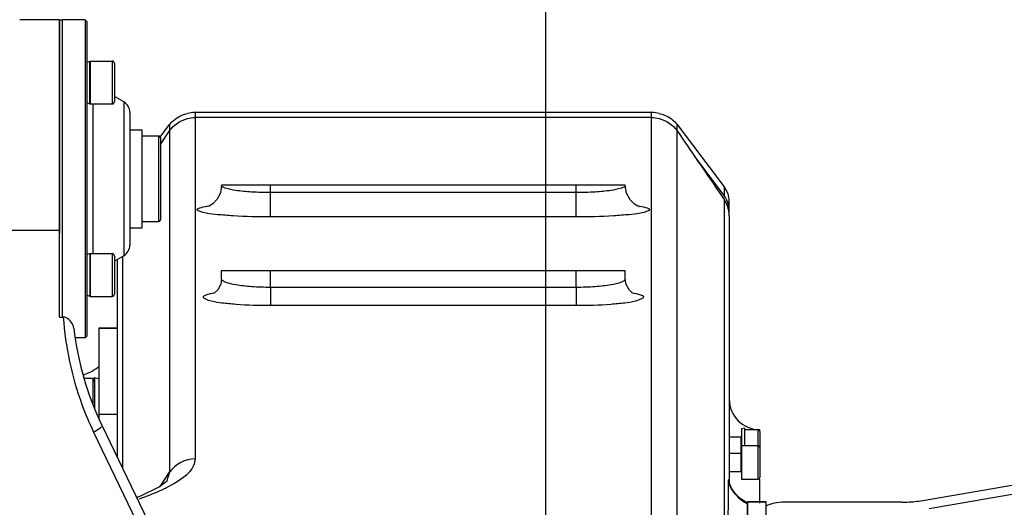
# Model space of a CAD drawing. Header units: millimetres. Extents: x 0 to 5940, y 0 to 4200.
# Tile 21 of 87: x 1665 to 1826, y 3314 to 3393. Entities that reach past the tile are written whole.
import ezdxf

# ---------------------------------------------------------------- set-up
doc = ezdxf.new("R2010")
doc.units = ezdxf.units.MM
doc.header["$LTSCALE"] = 326.7
doc.layers.get('0').update_dxf_attribs({"linetype": 'CONTINUOUS'})
for name, color, linetype in [('304102000078DXF_CONTINUOUS_LINE', 7, 'CONTINUOUS'), ('304102000080DXF_CONTINUOUS_LINE', 7, 'CONTINUOUS'), ('304104000212DXF_CONTINUOUS_LINE', 7, 'CONTINUOUS'), ('304105000162DXF_CONTINUOUS_LINE', 7, 'CONTINUOUS'), ('304105000176DXF_CONTINUOUS_LINE', 7, 'CONTINUOUS'), ('304105000177DXF_CONTINUOUS_LINE', 7, 'CONTINUOUS'), ('304105000179DXF_CONTINUOUS_LINE', 7, 'CONTINUOUS'), ('304105000180DXF_CONTINUOUS_LINE', 7, 'CONTINUOUS'), ('501023000062DXF_CONTINUOUS_LINE', 7, 'CONTINUOUS'), ('501023000069DXF_CONTINUOUS_LINE', 7, 'CONTINUOUS'), ('501023000072DXF_CONTINUOUS_LINE', 7, 'CONTINUOUS'), ('604006000001DXF_CONTINUOUS_LINE', 7, 'CONTINUOUS'), ('604006000002DXF_CONTINUOUS_LINE', 7, 'CONTINUOUS'), ('604006000009DXF_CONTINUOUS_LINE', 7, 'CONTINUOUS'), ('604007000001DXF_CONTINUOUS_LINE', 7, 'CONTINUOUS'), ('626001000001DXF_CONTINUOUS_LINE', 7, 'CONTINUOUS'), ('RB15-1-B-JSZL_DXF_DIMENSION', 7, 'CONTINUOUS')]:
    doc.layers.add(name, color=color, linetype=linetype)
doc.styles.get("Standard").update_dxf_attribs({"font": 'txt', "width": 0.7})
doc.dimstyles.new('DIMSTYLE_3', dxfattribs={"dimtxt": 85, "dimasz": 45, "dimexe": 1.5, "dimexo": 0, "dimgap": 2.125, "dimtad": 1, "dimdsep": 46, "dimtxsty": 'Standard', "dimblk": '_FILLED', "dimblk1": '_FILLED', "dimblk2": '_FILLED', "dimcen": 0.09, "dimclrt": 5, "dimazin": 2, "dimtp": 0.5, "dimtm": 0.5, "dimtfac": 1, "dimtofl": 0, "dimtmove": 0, "dimatfit": 3, "dimldrblk": '_FILLED', "dimfxl": 0, "dimtolj": 1, "dimarcsym": 0})

# ---------------------------------------------------------------- blocks, each defined once
blk = doc.blocks.new('_FILLED')
at = {"color": 0, "linetype": 'ByBlock'}
blk.add_solid([(0, 0), (-1, 0.1667), (-1, -0.1667)], dxfattribs=at)
blk = doc.blocks.new('*D3')
at = {"layer": 'RB15-1-B-JSZL_DXF_DIMENSION', "color": 2, "linetype": 'Continuous', "transparency": 16777216}
for p, q in [((1462.29, 3303.97), (1462.29, 3567.44)), ((1751.29, 3161.27), (1751.29, 3567.44)), ((1462.29, 3552.44), (1606.79, 3552.44)), ((1751.29, 3552.44), (1606.79, 3552.44))]:
    blk.add_line(p, q, dxfattribs=at)
at = {"layer": 'RB15-1-B-JSZL_DXF_DIMENSION', "color": 2, "linetype": 'Continuous', "transparency": 16777216, "xscale": 45, "yscale": 45, "zscale": 45, "rotation": 180}
blk.add_blockref('_FILLED', (1462.29, 3552.44), dxfattribs=at)
at = {"layer": 'RB15-1-B-JSZL_DXF_DIMENSION', "color": 2, "linetype": 'Continuous', "transparency": 16777216, "xscale": 45, "yscale": 45, "zscale": 45}
blk.add_blockref('_FILLED', (1751.29, 3552.44), dxfattribs=at)
blk = doc.blocks.new('*D4')
at = {"layer": 'RB15-1-B-JSZL_DXF_DIMENSION', "color": 2, "linetype": 'Continuous', "transparency": 16777216}
for p, q in [((1751.29, 3161.27), (1751.29, 3567.44)), ((1937.29, 2684.27), (1937.29, 3567.44)), ((1751.29, 3552.44), (1844.29, 3552.44)), ((1937.29, 3552.44), (1844.29, 3552.44))]:
    blk.add_line(p, q, dxfattribs=at)
at = {"layer": 'RB15-1-B-JSZL_DXF_DIMENSION', "color": 2, "linetype": 'Continuous', "transparency": 16777216, "xscale": 45, "yscale": 45, "zscale": 45, "rotation": 180}
blk.add_blockref('_FILLED', (1751.29, 3552.44), dxfattribs=at)
at = {"layer": 'RB15-1-B-JSZL_DXF_DIMENSION', "color": 2, "linetype": 'Continuous', "transparency": 16777216, "xscale": 45, "yscale": 45, "zscale": 45}
blk.add_blockref('_FILLED', (1937.29, 3552.44), dxfattribs=at)

msp = doc.modelspace()

# ---------------------------------------------------------------- linework, layer by layer
at = {"layer": '304102000078DXF_CONTINUOUS_LINE', "color": 9, "linetype": 'Continuous'}
for p, q in [((1693.963, 3377.268), (1693.963, 3321.504)), ((1768.611, 3311.737), (1768.611, 3377.268)), ((1689.803, 3375.103), (1689.803, 3319.301)), ((1772.772, 3309.999), (1772.772, 3375.103)), ((1706.287, 3361.033), (1706.287, 3366.268)), ((1756.287, 3361.033), (1756.287, 3366.268)), ((1756.287, 3365.014), (1706.287, 3365.014)), ((1780.448, 3363.908), (1780.448, 3300.741)), ((1756.287, 3361.033), (1706.287, 3361.033)), ((1682.127, 3319.921), (1682.127, 3354.598)), ((1706.286, 3349.514), (1706.287, 3352.268)), ((1756.289, 3349.514), (1756.287, 3352.268)), ((1756.289, 3349.514), (1706.286, 3349.514)), ((1706.287, 3349.514), (1706.287, 3346.538)), ((1756.287, 3349.514), (1756.287, 3346.538)), ((1756.287, 3346.538), (1706.287, 3346.538)), ((1688.227, 3316.968), (1689.803, 3319.301)), ((1689.8, 3319.301), (1689.263, 3317.738)), ((1781.094, 3317.892), (1781.094, 3317.701)), ((1781.094, 3317.892), (1781.094, 3317.699))]:
    msp.add_line(p, q, dxfattribs=at)
at = {"layer": '304102000078DXF_CONTINUOUS_LINE', "color": 7, "linetype": 'Continuous'}
for p, q in [((1768.611, 3377.268), (1693.963, 3377.268)), ((1688.287, 3372.893), (1689.803, 3375.103)), ((1688.788, 3373.624), (1689.803, 3375.103)), ((1688.287, 3372.893), (1688.788, 3373.624)), ((1698.305, 3366.268), (1764.269, 3366.268)), ((1779.49, 3365.304), (1780.448, 3363.908)), ((1779.49, 3365.304), (1780.448, 3363.908)), ((1781.287, 3361.21), (1781.287, 3317.689)), ((1681.287, 3321.668), (1681.287, 3354.113)), ((1698.287, 3350.883), (1698.287, 3352.268)), ((1698.29, 3352.268), (1764.285, 3352.268)), ((1764.287, 3350.883), (1764.287, 3352.268)), ((1675.787, 3334.692), (1675.787, 3335.268)), ((1786.287, 3325.968), (1786.287, 3326.267)), ((1786.287, 3314.265), (1786.287, 3318.153)), ((1689.263, 3317.738), (1689.261, 3317.735)), ((1781.287, 3317.602), (1781.287, 3317.622)), ((1784.287, 3314.233), (1784.287, 3299.518))]:
    msp.add_line(p, q, dxfattribs=at)
for points in [[(1698.288, 3366.19), (1698.1, 3364.997), (1697.554, 3363.921), (1696.859, 3363.195), (1696.259, 3362.815), (1696.05, 3362.726)], [(1766.493, 3362.73), (1766.566, 3362.712), (1766.36, 3362.794), (1765.786, 3363.14), (1765.074, 3363.85), (1764.495, 3364.936), (1764.287, 3366.19)], [(1698.287, 3350.883), (1698.161, 3350.048), (1697.677, 3349.134), (1697.153, 3348.645), (1696.941, 3348.52)], [(1765.653, 3348.507), (1765.685, 3348.496), (1765.441, 3348.632), (1764.931, 3349.094), (1764.428, 3350.001), (1764.287, 3350.883)], [(1689.274, 3317.755), (1689.25, 3317.728), (1688.149, 3316.91), (1685.03, 3315.409), (1684.4, 3315.194)], [(1781.684, 3316.699), (1781.383, 3317.364), (1781.292, 3317.667), (1781.285, 3317.699)], [(1784.287, 3314.233), (1783.096, 3314.996), (1782.269, 3315.828), (1781.684, 3316.699)]]:
    msp.add_lwpolyline(points, dxfattribs=at)
for centre, radius, start, end in [((1776.46, 3361.175), 4.834, 25.75549, 34.4233), ((1776.498, 3361.194), 4.792, 17.46402, 25.75549), ((1776.541, 3361.209), 4.747, 10.70457, 17.44442), ((1776.54, 3361.209), 4.748, 0.01993, 10.70258), ((1673.287, 3342.867), 8, 288.20996, 309.01111), ((1786.287, 3331.268), 5, 180, 270)]:
    msp.add_arc(centre, radius, start, end, dxfattribs=at)
at = {"layer": '304102000078DXF_CONTINUOUS_LINE', "color": 9, "linetype": 'Continuous'}
for centre, radius, start, end in [((1786.795, 3319.551), 5.938, 196.22815, 212.44505), ((1786.821, 3319.564), 5.962, 243.3002, 244.84809)]:
    msp.add_arc(centre, radius, start, end, dxfattribs=at)
at = {"layer": '304102000078DXF_CONTINUOUS_LINE', "color": 7, "linetype": 'Continuous'}
for points, knots in [([(1689.803, 3375.103), (1690.47, 3376.077), (1691.948, 3377.082), (1693.545, 3377.268), (1693.963, 3377.268)], [0, 0, 0, 0, 0.7381569, 1, 1, 1, 1]), ([(1768.611, 3377.268), (1769.03, 3377.268), (1770.626, 3377.082), (1772.104, 3376.077), (1772.772, 3375.103)], [0, 0, 0, 0, 0.2618426, 1, 1, 1, 1])]:
    msp.add_open_spline(points, degree=3, knots=knots, dxfattribs=at)
msp.add_open_spline([(1772.772, 3375.103), (1775.012, 3371.837), (1777.251, 3368.571), (1779.49, 3365.304)], degree=3, dxfattribs=at)
at = {"layer": '304102000078DXF_CONTINUOUS_LINE', "color": 9, "linetype": 'Continuous'}
for points, knots in [([(1706.287, 3365.014), (1705.262, 3365.014), (1703.397, 3365.061), (1700.811, 3365.303), (1699.351, 3365.58), (1698.288, 3365.94), (1698.288, 3366.19)], [0, 0, 0, 0, 0.3751768, 0.6932535, 0.9086244, 1, 1, 1, 1]), ([(1764.287, 3366.19), (1764.287, 3365.94), (1763.223, 3365.58), (1761.764, 3365.303), (1759.178, 3365.061), (1757.313, 3365.014), (1756.287, 3365.014)], [0, 0, 0, 0, 0.0913825, 0.3067559, 0.6248295, 1, 1, 1, 1]), ([(1706.287, 3361.033), (1704.245, 3361.034), (1701.437, 3361.067), (1697.763, 3361.396), (1696.099, 3361.501), (1693.291, 3362.333), (1695.52, 3362.731), (1696.167, 3362.828)], [0, 0, 0, 0, 0.4345644, 0.6131024, 0.7486436, 0.8609403, 1, 1, 1, 1]), ([(1766.42, 3362.826), (1767.063, 3362.729), (1769.283, 3362.327), (1766.47, 3361.502), (1764.807, 3361.395), (1761.134, 3361.068), (1758.328, 3361.034), (1756.287, 3361.033)], [0, 0, 0, 0, 0.1383916, 0.2511477, 0.3868255, 0.5654317, 1, 1, 1, 1]), ([(1706.286, 3349.514), (1705.259, 3349.514), (1703.384, 3349.567), (1700.817, 3349.859), (1699.302, 3350.161), (1698.287, 3350.618), (1698.287, 3350.883)], [0, 0, 0, 0, 0.3728726, 0.6890056, 0.9040465, 1, 1, 1, 1]), ([(1764.287, 3350.883), (1764.287, 3350.618), (1763.272, 3350.161), (1761.758, 3349.859), (1759.191, 3349.567), (1757.316, 3349.514), (1756.289, 3349.514)], [0, 0, 0, 0, 0.0959534, 0.3109931, 0.6271245, 1, 1, 1, 1]), ([(1706.287, 3346.538), (1704.41, 3346.538), (1701.82, 3346.58), (1698.467, 3346.957), (1696.895, 3347.094), (1694.385, 3348.053), (1696.416, 3348.517), (1697.024, 3348.632)], [0, 0, 0, 0, 0.4310501, 0.6080899, 0.7426642, 0.8577468, 1, 1, 1, 1]), ([(1765.547, 3348.633), (1766.157, 3348.517), (1768.19, 3348.055), (1765.681, 3347.094), (1764.109, 3346.958), (1760.756, 3346.58), (1758.165, 3346.537), (1756.287, 3346.538)], [0, 0, 0, 0, 0.1424294, 0.2573925, 0.3919301, 0.5689489, 1, 1, 1, 1]), ([(1693.963, 3321.504), (1693.96, 3321.127), (1693.404, 3319.087), (1691.412, 3317.906), (1689.947, 3317.111)], [0, 0, 0, 0, 0.1842253, 1, 1, 1, 1]), ([(1781.287, 3317.622), (1781.286, 3317.79), (1781.237, 3318.339), (1781.093, 3317.97), (1781.094, 3317.892)], [0, 0, 0, 0, 0.6815811, 1, 1, 1, 1]), ([(1688.393, 3316.34), (1688.124, 3316.217), (1686.953, 3315.703), (1685.757, 3315.251), (1684.829, 3314.927)], [0, 0, 0, 0, 0.2314048, 1, 1, 1, 1]), ([(1781.094, 3317.701), (1781.098, 3316.512), (1781.1, 3311.649), (1781.057, 3306.785), (1780.98, 3303.111)], [0, 0, 0, 0, 0.2444191, 1, 1, 1, 1])]:
    msp.add_open_spline(points, degree=3, knots=knots, dxfattribs=at)
for points in [[(1693.963, 3321.499), (1692.394, 3321.498), (1690.68, 3320.6), (1689.802, 3319.3)], [(1689.947, 3317.111), (1689.439, 3316.835), (1688.919, 3316.58), (1688.393, 3316.34)], [(1781.784, 3316.365), (1782.352, 3315.472), (1783.197, 3314.714), (1784.143, 3314.238)]]:
    msp.add_open_spline(points, degree=3, dxfattribs=at)
at = {"layer": '304102000080DXF_CONTINUOUS_LINE', "color": 7, "linetype": 'Continuous'}
for p, q in [((1671.787, 3393.268), (1665.287, 3393.268)), ((1671.787, 3344.65), (1671.787, 3393.267)), ((1671.787, 3344.65), (1672.408, 3344.65)), ((1678.725, 3326.997), (1732.2, 3215.769))]:
    msp.add_line(p, q, dxfattribs=at)
at = {"layer": '304102000080DXF_CONTINUOUS_LINE', "color": 9, "linetype": 'Continuous'}
for p, q in [((1671.787, 3358.801), (1629.287, 3358.801)), ((1677.373, 3325.86), (1724.68, 3227.46))]:
    msp.add_line(p, q, dxfattribs=at)
at = {"layer": '304102000080DXF_CONTINUOUS_LINE', "color": 7, "linetype": 'Continuous'}
msp.add_arc((1723.787, 3348.663), 50, 186.66068, 205.67782, dxfattribs=at)
msp.add_open_spline([(1674.125, 3342.864), (1674.104, 3343.044), (1673.878, 3343.858), (1673.08, 3344.65), (1672.408, 3344.65)], degree=3, knots=[0, 0, 0, 0, 0.2127627, 1, 1, 1, 1], dxfattribs=at)
at = {"layer": '304102000080DXF_CONTINUOUS_LINE', "color": 9, "linetype": 'Continuous'}
for points, knots in [([(1672.408, 3344.65), (1672.741, 3339.797), (1674.126, 3333.322), (1676.664, 3327.333), (1677.373, 3325.86)], [0, 0, 0, 0, 0.7484183, 1, 1, 1, 1]), ([(1678.725, 3326.998), (1678.814, 3326.813), (1678.177, 3326.256), (1677.74, 3326.017), (1677.373, 3325.86)], [0, 0, 0, 0, 0.3395522, 1, 1, 1, 1])]:
    msp.add_open_spline(points, degree=3, knots=knots, dxfattribs=at)
at = {"layer": '304104000212DXF_CONTINUOUS_LINE', "color": 7, "linetype": 'Continuous'}
for p, q in [((1672.287, 3344.65), (1672.287, 3393.268)), ((1675.987, 3393.268), (1672.287, 3393.268)), ((1675.987, 3393.268), (1675.987, 3341.268)), ((1676.287, 3392.968), (1675.987, 3393.268)), ((1676.287, 3392.968), (1676.287, 3341.568)), ((1682.287, 3379.845), (1680.787, 3380.711)), ((1683.287, 3378.113), (1683.287, 3356.422)), ((1682.287, 3354.69), (1680.787, 3353.824)), ((1675.987, 3341.268), (1674.402, 3341.268)), ((1676.287, 3341.568), (1675.987, 3341.268))]:
    msp.add_line(p, q, dxfattribs=at)
at = {"layer": '304104000212DXF_CONTINUOUS_LINE', "color": 9, "linetype": 'Continuous'}
for p, q in [((1677.287, 3355.035), (1677.287, 3379.501)), ((1682.287, 3379.845), (1682.287, 3354.69))]:
    msp.add_line(p, q, dxfattribs=at)
at = {"layer": '304104000212DXF_CONTINUOUS_LINE', "color": 7, "linetype": 'Continuous'}
for centre, start, end in [((1681.287, 3378.113), 0, 60), ((1681.287, 3356.422), 300, 360)]:
    msp.add_arc(centre, 2, start, end, dxfattribs=at)
at = {"layer": '304105000162DXF_CONTINUOUS_LINE', "color": 7, "linetype": 'Continuous'}
for p, q in [((1671.787, 3393.268), (1671.787, 3358.375)), ((1671.787, 3393.268), (1672.287, 3393.268)), ((1672.287, 3344.65), (1672.287, 3393.268))]:
    msp.add_line(p, q, dxfattribs=at)
at = {"layer": '304105000176DXF_CONTINUOUS_LINE', "color": 9, "linetype": 'Continuous'}
for p, q in [((1693.963, 3378.093), (1693.963, 3377.268)), ((1768.611, 3377.268), (1768.611, 3378.093)), ((1689.803, 3376.127), (1689.803, 3375.103)), ((1772.772, 3375.103), (1772.772, 3376.127)), ((1780.448, 3365.961), (1780.448, 3364.552))]:
    msp.add_line(p, q, dxfattribs=at)
at = {"layer": '304105000176DXF_CONTINUOUS_LINE', "color": 7, "linetype": 'Continuous'}
for p, q in [((1768.611, 3378.093), (1693.963, 3378.093)), ((1688.25, 3374.07), (1689.803, 3376.127)), ((1772.772, 3376.127), (1780.448, 3365.961)), ((1780.448, 3364.552), (1775.647, 3370.911)), ((1781.287, 3361.21), (1781.287, 3363.512))]:
    msp.add_line(p, q, dxfattribs=at)
for centre, radius, start, end in [((1693.963, 3372.449), 5.644, 90.90441, 102.44366), ((1693.963, 3372.474), 5.618, 90.00028, 90.90941), ((1768.611, 3372.474), 5.618, 89.09138, 89.99972), ((1768.611, 3372.449), 5.644, 77.55634, 89.09636), ((1777.354, 3363.509), 3.933, 0.0402, 12.66712), ((1777.354, 3362.101), 3.933, 0.0402, 12.66712)]:
    msp.add_arc(centre, radius, start, end, dxfattribs=at)
for points, knots in [([(1689.803, 3376.127), (1689.975, 3376.355), (1690.769, 3377.22), (1691.884, 3377.769), (1692.747, 3377.96)], [0, 0, 0, 0, 0.2439913, 1, 1, 1, 1]), ([(1769.828, 3377.96), (1770.123, 3377.895), (1771.242, 3377.552), (1772.25, 3376.818), (1772.772, 3376.127)], [0, 0, 0, 0, 0.2590997, 1, 1, 1, 1])]:
    msp.add_open_spline(points, degree=3, knots=knots, dxfattribs=at)
for points in [[(1780.448, 3365.961), (1780.8, 3365.494), (1781.063, 3364.942), (1781.192, 3364.372)], [(1781.192, 3362.963), (1781.063, 3363.534), (1780.8, 3364.085), (1780.448, 3364.552)]]:
    msp.add_open_spline(points, degree=3, dxfattribs=at)
at = {"layer": '304105000177DXF_CONTINUOUS_LINE', "color": 7, "linetype": 'Continuous'}
for p, q in [((1812.944, 3314.698), (1827.475, 3317.181)), ((1813.97, 3313.374), (1828.501, 3315.857)), ((1809.524, 3314.415), (1790.287, 3314.415))]:
    msp.add_line(p, q, dxfattribs=at)
for points, knots in [([(1809.524, 3314.415), (1809.815, 3314.415), (1810.959, 3314.438), (1812.102, 3314.554), (1812.944, 3314.698)], [0, 0, 0, 0, 0.2538301, 1, 1, 1, 1]), ([(1790.287, 3314.415), (1789.733, 3314.415), (1788.698, 3314.317), (1787.698, 3313.999), (1787.275, 3313.772)], [0, 0, 0, 0, 0.5361611, 1, 1, 1, 1])]:
    msp.add_open_spline(points, degree=3, knots=knots, dxfattribs=at)
at = {"layer": '304105000179DXF_CONTINUOUS_LINE', "color": 7, "linetype": 'Continuous'}
for p, q in [((1784.287, 3299.518), (1784.287, 3314.507)), ((1784.287, 3314.507), (1787.287, 3314.507)), ((1787.287, 3314.507), (1787.287, 3299.518))]:
    msp.add_line(p, q, dxfattribs=at)
at = {"layer": '304105000179DXF_CONTINUOUS_LINE', "color": 9, "linetype": 'Continuous'}
msp.add_line((1784.287, 3314.463), (1787.287, 3314.463), dxfattribs=at)
at = {"layer": '304105000180DXF_CONTINUOUS_LINE', "color": 7, "linetype": 'Continuous'}
for p, q in [((1678.287, 3327.939), (1678.287, 3342.901)), ((1678.287, 3342.901), (1681.287, 3342.901))]:
    msp.add_line(p, q, dxfattribs=at)
at = {"layer": '304105000180DXF_CONTINUOUS_LINE', "color": 9, "linetype": 'Continuous'}
for p, q in [((1678.287, 3342.833), (1681.287, 3342.833)), ((1678.287, 3328.789), (1681.287, 3328.789))]:
    msp.add_line(p, q, dxfattribs=at)
at = {"layer": '501023000062DXF_CONTINUOUS_LINE', "color": 7, "linetype": 'Continuous'}
for p, q in [((1677.287, 3334.628), (1675.806, 3334.628)), ((1677.287, 3330.299), (1677.287, 3334.628))]:
    msp.add_line(p, q, dxfattribs=at)
at = {"layer": '501023000069DXF_CONTINUOUS_LINE', "color": 7, "linetype": 'Continuous'}
for p, q in [((1676.787, 3386.501), (1676.787, 3379.501)), ((1676.787, 3386.501), (1680.387, 3386.501)), ((1680.787, 3386.101), (1680.787, 3379.901)), ((1676.787, 3379.501), (1680.387, 3379.501)), ((1676.787, 3355.035), (1680.387, 3355.035)), ((1676.787, 3355.034), (1676.787, 3348.035)), ((1680.787, 3354.635), (1680.787, 3348.435)), ((1676.787, 3348.035), (1680.387, 3348.035))]:
    msp.add_line(p, q, dxfattribs=at)
at = {"layer": '501023000069DXF_CONTINUOUS_LINE', "color": 9, "linetype": 'Continuous'}
for p, q in [((1680.387, 3386.501), (1680.387, 3379.501)), ((1680.387, 3355.035), (1680.387, 3348.035))]:
    msp.add_line(p, q, dxfattribs=at)
at = {"layer": '501023000069DXF_CONTINUOUS_LINE', "color": 7, "linetype": 'Continuous'}
for centre, start, end in [((1680.387, 3386.101), 0, 90), ((1680.387, 3379.901), 270, 360), ((1680.387, 3354.635), 0, 90), ((1680.387, 3348.435), 270, 360)]:
    msp.add_arc(centre, 0.4, start, end, dxfattribs=at)
at = {"layer": '501023000072DXF_CONTINUOUS_LINE', "color": 7, "linetype": 'Continuous'}
for p, q in [((1783.834, 3326.268), (1785.987, 3326.268)), ((1786.287, 3325.968), (1786.287, 3323.353)), ((1783.187, 3325.018), (1781.287, 3325.018)), ((1783.287, 3323.653), (1783.287, 3318.153)), ((1783.287, 3323.653), (1785.987, 3323.653)), ((1786.287, 3323.353), (1786.287, 3318.453)), ((1781.287, 3322.403), (1783.187, 3322.403)), ((1781.287, 3319.403), (1783.187, 3319.403)), ((1783.287, 3318.153), (1785.987, 3318.153))]:
    msp.add_line(p, q, dxfattribs=at)
at = {"layer": '501023000072DXF_CONTINUOUS_LINE', "color": 9, "linetype": 'Continuous'}
for p, q in [((1785.987, 3326.268), (1785.987, 3323.653)), ((1783.187, 3325.018), (1783.187, 3322.403)), ((1785.987, 3323.653), (1785.987, 3318.153)), ((1783.187, 3322.403), (1783.187, 3319.403))]:
    msp.add_line(p, q, dxfattribs=at)
at = {"layer": '501023000072DXF_CONTINUOUS_LINE', "color": 7, "linetype": 'Continuous'}
for centre, radius, start, end in [((1785.987, 3325.968), 0.3, 0, 90), ((1783.187, 3325.118), 0.1, 270, 360), ((1785.987, 3323.353), 0.3, 0, 90), ((1783.187, 3322.503), 0.1, 270, 360), ((1783.187, 3319.303), 0.1, 0, 90), ((1785.987, 3318.453), 0.3, 270, 360)]:
    msp.add_arc(centre, radius, start, end, dxfattribs=at)
at = {"layer": '604006000001DXF_CONTINUOUS_LINE', "color": 7, "linetype": 'Continuous'}
for p, q in [((1676.287, 3386.282), (1676.737, 3386.501)), ((1676.737, 3379.501), (1676.737, 3386.501)), ((1676.737, 3386.501), (1676.787, 3386.397)), ((1676.287, 3379.72), (1676.737, 3379.501)), ((1676.737, 3379.501), (1676.787, 3379.604)), ((1676.737, 3355.035), (1676.287, 3354.816)), ((1676.737, 3355.035), (1676.737, 3348.035)), ((1676.787, 3354.931), (1676.737, 3355.035)), ((1676.737, 3348.035), (1676.287, 3348.253)), ((1676.787, 3348.138), (1676.737, 3348.035))]:
    msp.add_line(p, q, dxfattribs=at)
at = {"layer": '604006000002DXF_CONTINUOUS_LINE', "color": 7, "linetype": 'Continuous'}
for p, q in [((1677.287, 3333.893), (1677.513, 3334.768)), ((1677.513, 3334.768), (1677.513, 3329.734)), ((1677.513, 3334.768), (1678.287, 3334.568))]:
    msp.add_line(p, q, dxfattribs=at)
at = {"layer": '604006000009DXF_CONTINUOUS_LINE', "color": 7, "linetype": 'Continuous'}
for p, q in [((1783.773, 3326.518), (1783.287, 3326.399)), ((1783.287, 3326.399), (1783.287, 3323.653)), ((1783.773, 3326.518), (1783.773, 3323.653)), ((1783.834, 3326.268), (1783.773, 3326.518))]:
    msp.add_line(p, q, dxfattribs=at)
at = {"layer": '604007000001DXF_CONTINUOUS_LINE', "color": 7, "linetype": 'Continuous'}
for p, q in [((1683.287, 3375.268), (1685.287, 3375.268)), ((1685.287, 3359.268), (1685.287, 3375.268)), ((1683.287, 3359.268), (1685.287, 3359.268))]:
    msp.add_line(p, q, dxfattribs=at)
at = {"layer": '626001000001DXF_CONTINUOUS_LINE', "color": 7, "linetype": 'Continuous'}
for p, q in [((1685.287, 3374.268), (1687.987, 3374.268)), ((1688.287, 3373.968), (1688.287, 3360.568)), ((1685.287, 3360.268), (1687.987, 3360.268))]:
    msp.add_line(p, q, dxfattribs=at)
at = {"layer": '626001000001DXF_CONTINUOUS_LINE', "color": 9, "linetype": 'Continuous'}
msp.add_line((1687.987, 3374.268), (1687.987, 3360.268), dxfattribs=at)
at = {"layer": '626001000001DXF_CONTINUOUS_LINE', "color": 7, "linetype": 'Continuous'}
for centre, start, end in [((1687.987, 3373.968), 0, 90), ((1687.987, 3360.568), 270, 360)]:
    msp.add_arc(centre, 0.3, start, end, dxfattribs=at)

# ---------------------------------------------------------------- dimensions: what is measured, and where the dimension line sits
at = {"layer": 'RB15-1-B-JSZL_DXF_DIMENSION', "color": 2, "linetype": 'Continuous'}
dim = msp.add_linear_dim(base=(1462.287, 3552.437), p1=(1751.287, 3161.268), p2=(1462.287, 3303.968), angle=180, dimstyle='DIMSTYLE_3', dxfattribs=at)
dim.commit()
dim.dimension.update_dxf_attribs({"geometry": '*D3', "text_midpoint": (1517.537, 3552.437), "dimtype": 160})
dim = msp.add_linear_dim(base=(1937.287, 3552.437), p1=(1751.287, 3161.268), p2=(1937.287, 2684.268), dimstyle='DIMSTYLE_3', dxfattribs=at)
dim.commit()
dim.dimension.update_dxf_attribs({"geometry": '*D4', "text_midpoint": (1755.037, 3552.437), "dimtype": 160})

doc.saveas('drawing.dxf')
